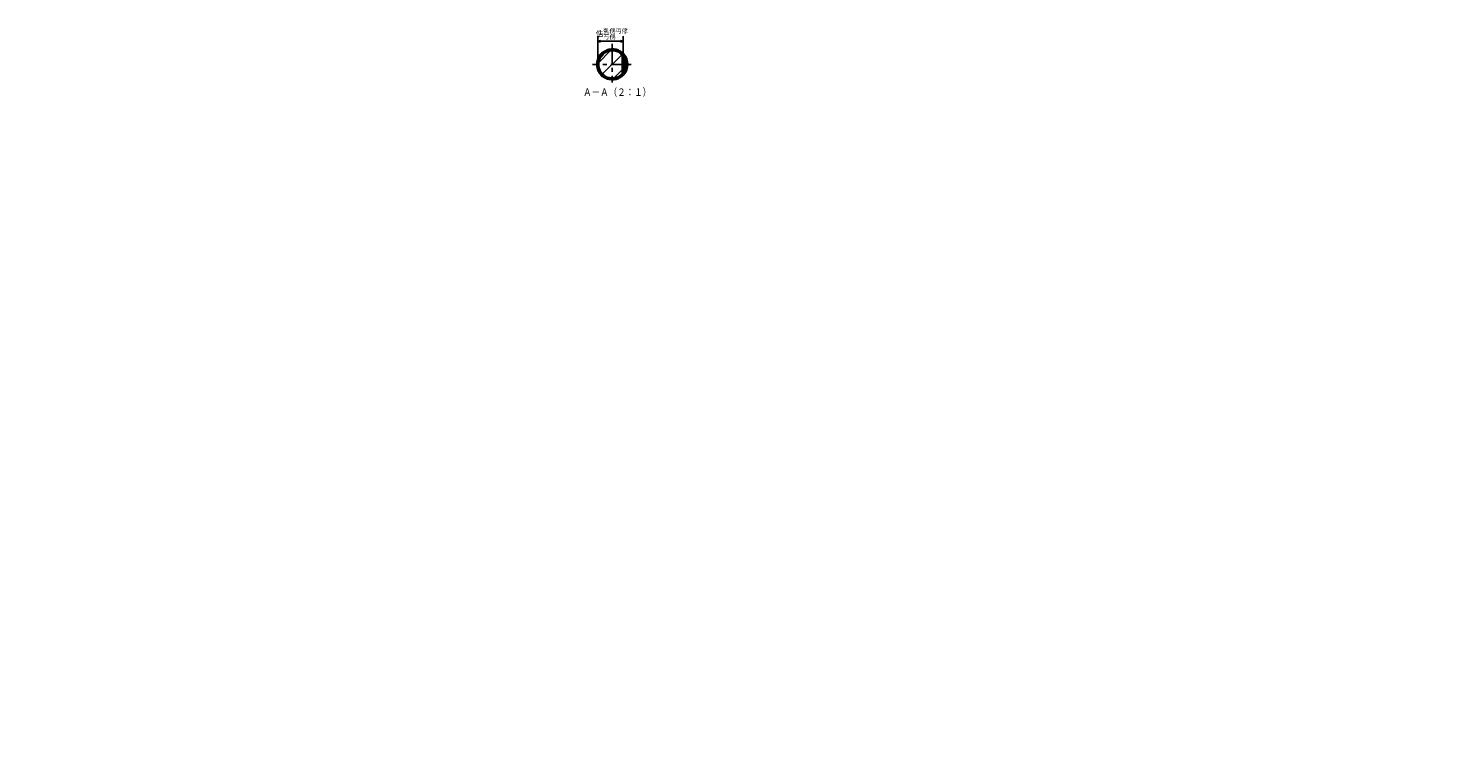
# Model space of a CAD drawing. Header units: millimetres. Extents: x -35 to 777, y -374 to 88.
# Tile 21 of 21: x 387 to 777, y -373 to -174. Entities that reach past the tile are written whole.
import ezdxf

# ---------------------------------------------------------------- set-up
doc = ezdxf.new("R2010")
doc.units = ezdxf.units.MM
doc.header["$LTSCALE"] = 0.173622
doc.linetypes.add('CENTER', pattern=[50.8, 31.75, -6.35, 6.35, -6.35])
doc.layers.add('NoLayerName_001', color=7, linetype='Continuous')
doc.styles.get("Standard").update_dxf_attribs({"font": 'txt', "bigfont": 'extfont2'})
doc.dimstyles.get("Standard").update_dxf_attribs({"dimtxt": 2.5, "dimasz": 2.5, "dimexe": 1.25, "dimexo": 0.625, "dimtad": 1, "dimzin": 0, "dimdsep": 46, "dimtxsty": 'Standard', "dimcen": 2.5, "dimadec": 0, "dimazin": 0, "dimtfac": 0.75, "dimtmove": 0, "dimatfit": 3, "dimfxl": 1, "dimarcsym": 0})

# ---------------------------------------------------------------- blocks, each defined once
blk = doc.blocks.new('_OPEN30')
at = {"color": 0, "linetype": 'ByBlock', "lineweight": -2}
for p, q in [((-1, 0.267949), (0, 0)), ((0, 0), (-1, -0.267949)), ((0, 0), (-1, 0))]:
    blk.add_line(p, q, dxfattribs=at)
blk = doc.blocks.new('*D44')
at = {"layer": 'Defpoints', "color": 0}
for p in [(550, -177.43), (550, -181.12), (543, -183.77)]:
    blk.add_point(p, dxfattribs=at)
at = {"layer": 'NoLayerName_001', "color": 0, "linetype": 'Continuous', "lineweight": 25}
for p, q in [((543, -183.14), (543, -176.03)), ((543.75, -177.43), (549.25, -177.43)), ((550, -180.5), (550, -176.03))]:
    blk.add_line(p, q, dxfattribs=at)
at = {"layer": 'NoLayerName_001', "color": 0, "lineweight": 25, "xscale": 0.75, "yscale": 0.75, "zscale": 0.75, "rotation": 180}
blk.add_blockref('_OPEN30', (543, -177.43), dxfattribs=at)
at = {"layer": 'NoLayerName_001', "color": 0, "lineweight": 25, "xscale": 0.75, "yscale": 0.75, "zscale": 0.75}
blk.add_blockref('_OPEN30', (550, -177.43), dxfattribs=at)
at = {"layer": 'NoLayerName_001', "color": 0, "lineweight": 25, "insert": (546.85, -175.53), "char_height": 1.5, "attachment_point": 5}
blk.add_mtext('\\A1;俈{{\\H0.80x;\\A1;\\S亄侽丏侾^ 丂侽;}}', dxfattribs=at)

msp = doc.modelspace()

# ---------------------------------------------------------------- hatches: boundary and pattern name
at = {"layer": 'NoLayerName_001', "linetype": 'Continuous', "lineweight": 25}
h = msp.add_hatch(dxfattribs=at)
h.set_pattern_fill('ANSI31', scale=0.945)
h.set_pattern_definition([(45, (547.003, -183.7477), (-2.1216, 2.1216), [])])
edge = h.paths.add_edge_path()
edge.add_line((550, -181.1208), (550, -186.4148))
edge.add_arc((547, -183.7678), 4.0008, 41.423115, 318.576885)

# ---------------------------------------------------------------- linework, layer by layer
at = {"layer": 'NoLayerName_001', "color": 7, "linetype": 'CENTER', "lineweight": 25}
for p, q in [((547, -178.1257), (547, -188.7771)), ((552.1341, -183.7678), (541.598, -183.7678))]:
    msp.add_line(p, q, dxfattribs=at)
at = {"layer": 'NoLayerName_001', "color": 7, "linetype": 'Continuous', "lineweight": 50}
msp.add_line((550, -181.1208), (550, -186.4148), dxfattribs=at)
for centre, radius, start, end in [((547, -183.7678), 4.0008, 41.423115, 318.576885), ((546.9999, -183.7678), 4.0007, 318.581031, 41.418969)]:
    msp.add_arc(centre, radius, start, end, dxfattribs=at)

# ---------------------------------------------------------------- texts
at = {"layer": 'NoLayerName_001', "color": 7, "lineweight": 25}
for s, insert, char_height, attachment_point in [('\\A1;\\W0.8333;\\M+18260\\M+1817C\\M+18260\\M+18169\\M+18251\\M+18146\\M+18250\\M+1816A', (539, -191.6333), 2, 4), ('\\A1;\\W0.8333;\\T0.8000;\\M+18262\\M+1828F\\M+18292\\M+18293\\M+18169\\M+18272\\M+18288\\M+18281\\M+1828E\\M+18287\\M+18267\\M+18281\\M+18289\\M+1816A\\M+1826C\\M+18281\\M+18283\\M+18288\\M+18289\\M+1828E\\M+18285\\M+18292\\M+18299\\M+18195\\M+18264\\M+18291\\M+18295\\M+18289\\M+18290\\M+1828D\\M+18285\\M+1828E\\M+18294\\M+18140\\M+18262\\M+1828F\\M+18144\\M+1826B\\M+18273\\M+18263\\M+18144', (141.8371, -372.6467), 3, 7)]:
    msp.add_mtext(s, dxfattribs=dict(at, insert=insert, char_height=char_height, attachment_point=attachment_point))

# ---------------------------------------------------------------- dimensions: what is measured, and where the dimension line sits
at = {"layer": 'NoLayerName_001', "color": 7, "linetype": 'Continuous', "lineweight": 25}
dim = msp.add_linear_dim(base=(550, -177.4329), p1=(542.9992, -183.7678), p2=(550, -181.1208), text='俈{{\\H0.80x;\\A1;\\S亄侽丏侾^ 丂侽;}}', dimstyle='Standard', override={"dimtxt": 1.5, "dimasz": 0.75, "dimexe": 1.4, "dimgap": 0.5, "dimdec": 3, "dimzin": 8, "dimpost": '<>{{\\H0.80x;\\A1;\\S亄侽丏侾^ 丂侽;}}', "dimblk": 'OPEN30', "dimclrd": 0, "dimclre": 0, "dimclrt": 0, "dimtp": 0, "dimtm": 0, "dimtfac": 0.8, "dimtolj": 1, "dimlwd": 25, "dimlwe": 25}, dxfattribs=at)
dim.commit()
dim.dimension.update_dxf_attribs({"geometry": '*D44', "text_midpoint": (546.8505, -177.4329), "dimtype": 160})

doc.saveas('drawing.dxf')
